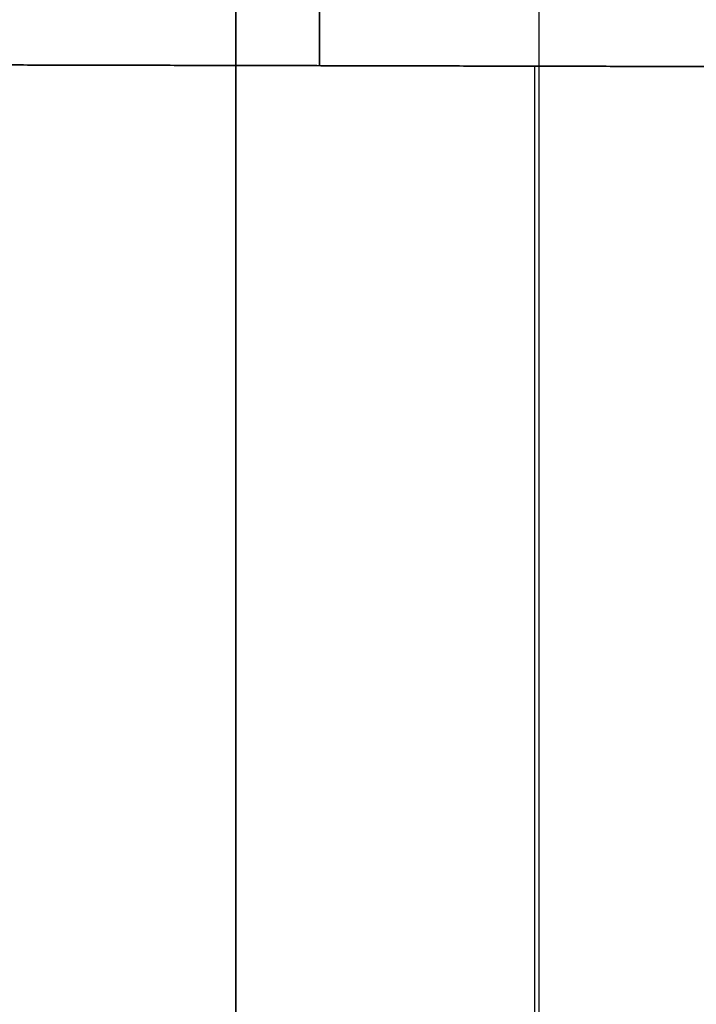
# Model space of a CAD drawing. Header units: millimetres. Extents: x 0 to 284, y -110 to 65.
# Tile 17 of 227: x 74.52 to 76.03, y -46.42 to -44.21. Entities that reach past the tile are written whole.
import ezdxf

# ---------------------------------------------------------------- set-up
doc = ezdxf.new("R2010")
doc.units = ezdxf.units.MM
doc.layers.add('Layer 01', color=7, linetype='Continuous', true_color=0x000000)

# ---------------------------------------------------------------- blocks, each defined once
blk = doc.blocks.new('Block 01')
at = {"layer": 'Layer 01'}
for p, q in [((75, -42.5805, -51.7458), (75, -46.5716, -51.7458)), ((75, -42.5805, 51.7458), (75, -46.5716, 51.7458)), ((75.6703, -56.2194, -2.9067), (75.6703, -44.3188, -2.9067)), ((75.6703, -56.2194, 2.9067), (75.6703, -44.3188, 2.9067))]:
    blk.add_line(p, q, dxfattribs=at)
at = {"layer": 'Layer 01', "extrusion": (-1, 0, 0)}
for start, end in [(318.77428, 356.22572), (3.77428, 41.22572)]:
    blk.add_arc((0, 0, -75.1878), 44.414, start, end, dxfattribs=at)
at = {"layer": 'Layer 01', "extrusion": (1, 6.42824e-54, 6.42824e-54)}
blk.add_arc((-51.0805, -50.9892, 75), 8.5, 360, 90, dxfattribs=at)
at = {"layer": 'Layer 01', "extrusion": (1, 9.8444e-26, -9.8444e-26)}
blk.add_arc((-51.0805, 50.9892, 75), 8.5, 270, 0, dxfattribs=at)
at = {"layer": 'Layer 01', "extrusion": (1, 2.44929e-16, -2.46519e-31)}
blk.add_arc((0, 0, 75.6791), 57.3548, 138.974859, 176.025141, dxfattribs=at)
at = {"layer": 'Layer 01'}
for points in [[(75, -55, 65), (75, 0, 65), (75, 55, 65)], [(75, -0.0274, -65), (75, -27.5137, -65), (75, -55, -65)]]:
    blk.add_open_spline(points, degree=2, dxfattribs=at)
for points in [[(77.3756, -44.3227, -2.8472), (76.2387, -44.3201, -2.8869), (75.1018, -44.3175, -2.9266), (73.9651, -44.3149, -2.9663)], [(73.9651, -44.3149, 2.9663), (75.1018, -44.3175, 2.9266), (76.2387, -44.3201, 2.8869), (77.3756, -44.3227, 2.8472)]]:
    blk.add_rational_spline(points, [1, 0.99999939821, 0.99999939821, 1], degree=3, dxfattribs=at)

msp = doc.modelspace()

# ---------------------------------------------------------------- block references
at = {"layer": 'Layer 01'}
msp.add_blockref('Block 01', (0, 0), dxfattribs=at)

doc.saveas('drawing.dxf')
